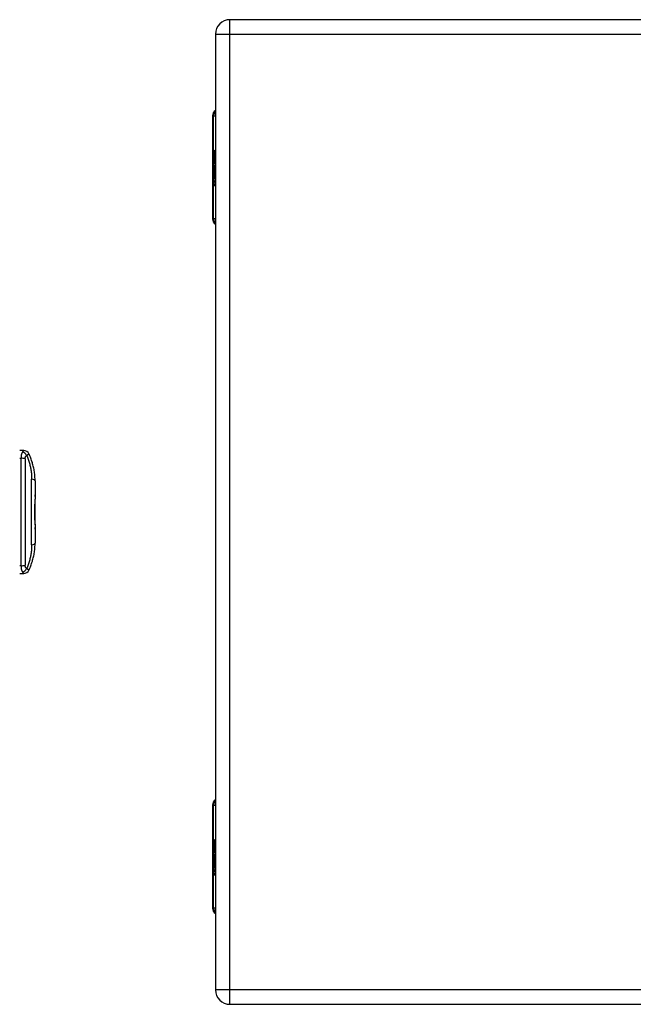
# Model space of a CAD drawing. Header units: inches. Extents: x 2.3 to 50.7, y 3.7 to 26.2.
# Tile 20 of 29: x 15.7 to 21.9, y 9.9 to 19.9. Entities that reach past the tile are written whole.
import ezdxf

# ---------------------------------------------------------------- set-up
doc = ezdxf.new("R2010")
doc.units = ezdxf.units.IN
doc.header["$MEASUREMENT"] = 0
doc.layers.add('Visible Edges(ANSI)', color=7, linetype='Continuous', lineweight=25)
doc.layers.add('Visible Tangent Edges(ANSI)', color=7, linetype='Continuous', lineweight=25)

msp = doc.modelspace()

# ---------------------------------------------------------------- linework, layer by layer
at = {"layer": 'Visible Edges(ANSI)'}
for p, q in [((27.578, 19.862), (17.79, 19.862)), ((17.644, 19.716), (17.644, 10.008)), ((17.644, 19.716), (17.644, 19.716)), ((17.613, 18.886), (17.613, 17.838)), ((17.637, 18.537), (17.644, 18.537)), ((17.637, 18.435), (17.637, 18.537)), ((17.625, 18.453), (17.637, 18.435)), ((17.636, 18.415), (17.625, 18.447)), ((17.631, 18.413), (17.636, 18.415)), ((17.631, 18.413), (17.644, 18.413)), ((17.644, 18.386), (17.631, 18.413)), ((17.636, 18.415), (17.644, 18.415)), ((17.637, 18.435), (17.644, 18.435)), ((17.638, 18.433), (17.644, 18.424)), ((17.644, 18.433), (17.638, 18.433)), ((17.625, 18.332), (17.635, 18.306)), ((17.625, 18.315), (17.625, 18.332)), ((17.625, 18.315), (17.631, 18.315)), ((17.632, 18.3), (17.625, 18.315)), ((17.629, 18.337), (17.626, 18.337)), ((17.632, 18.369), (17.642, 18.369)), ((17.632, 18.3), (17.642, 18.3)), ((17.632, 18.298), (17.632, 18.3)), ((17.633, 18.369), (17.643, 18.369)), ((17.633, 18.33), (17.633, 18.369)), ((17.633, 18.33), (17.642, 18.33)), ((17.635, 18.306), (17.644, 18.32)), ((17.635, 18.306), (17.644, 18.306)), ((17.637, 18.367), (17.643, 18.367)), ((17.637, 18.367), (17.637, 18.342)), ((17.638, 18.341), (17.644, 18.341)), ((17.644, 18.303), (17.638, 18.295)), ((17.643, 18.372), (17.644, 18.375)), ((17.643, 18.372), (17.644, 18.372)), ((17.625, 18.29), (17.632, 18.298)), ((17.625, 18.29), (17.639, 18.29)), ((17.625, 18.273), (17.625, 18.29)), ((17.635, 18.287), (17.625, 18.273)), ((17.625, 18.266), (17.644, 18.256)), ((17.625, 18.252), (17.625, 18.266)), ((17.625, 18.252), (17.643, 18.252)), ((17.633, 18.248), (17.625, 18.252)), ((17.625, 18.23), (17.637, 18.224)), ((17.625, 18.216), (17.625, 18.23)), ((17.625, 18.216), (17.643, 18.216)), ((17.633, 18.212), (17.625, 18.216)), ((17.632, 18.298), (17.64, 18.298)), ((17.633, 18.212), (17.644, 18.212)), ((17.635, 18.287), (17.641, 18.287)), ((17.644, 18.263), (17.635, 18.287)), ((17.638, 18.295), (17.638, 18.293)), ((17.638, 18.293), (17.644, 18.28)), ((17.638, 18.224), (17.644, 18.224)), ((17.639, 18.293), (17.644, 18.299)), ((17.644, 18.293), (17.639, 18.293)), ((17.639, 18.206), (17.642, 18.206)), ((17.641, 18.245), (17.641, 18.241)), ((17.641, 18.245), (17.644, 18.245)), ((17.644, 18.244), (17.641, 18.245)), ((17.642, 18.288), (17.644, 18.288)), ((17.644, 18.284), (17.642, 18.288)), ((17.643, 18.256), (17.643, 18.252)), ((17.643, 18.252), (17.644, 18.252)), ((17.643, 18.24), (17.644, 18.24)), ((17.643, 18.224), (17.643, 18.216)), ((17.643, 18.216), (17.644, 18.216)), ((17.625, 18.195), (17.637, 18.188)), ((17.625, 18.181), (17.625, 18.195)), ((17.625, 18.181), (17.643, 18.181)), ((17.637, 18.174), (17.625, 18.181)), ((17.638, 18.188), (17.644, 18.188)), ((17.643, 18.188), (17.643, 18.181)), ((17.643, 18.181), (17.644, 18.181)), ((15.696, 15.487), (15.656, 15.487)), ((15.696, 15.487), (15.696, 15.487)), ((15.811, 15.177), (15.811, 15.035)), ((15.811, 15.035), (15.811, 15.021)), ((15.811, 15.021), (15.811, 14.992)), ((15.811, 14.74), (15.811, 14.992)), ((15.811, 14.74), (15.811, 14.732)), ((15.811, 14.74), (15.811, 14.74)), ((15.811, 14.732), (15.811, 14.703)), ((15.811, 14.703), (15.811, 14.687)), ((15.811, 14.687), (15.811, 14.547)), ((15.656, 14.237), (15.696, 14.237)), ((15.696, 14.237), (15.696, 14.237)), ((17.613, 11.886), (17.613, 10.838)), ((17.637, 11.537), (17.644, 11.537)), ((17.637, 11.435), (17.637, 11.537)), ((17.625, 11.453), (17.637, 11.435)), ((17.636, 11.415), (17.625, 11.447)), ((17.631, 11.413), (17.636, 11.415)), ((17.631, 11.413), (17.644, 11.413)), ((17.644, 11.386), (17.631, 11.413)), ((17.636, 11.415), (17.644, 11.415)), ((17.637, 11.435), (17.644, 11.435)), ((17.638, 11.433), (17.644, 11.424)), ((17.644, 11.433), (17.638, 11.433)), ((17.625, 11.332), (17.635, 11.306)), ((17.625, 11.315), (17.625, 11.332)), ((17.625, 11.315), (17.631, 11.315)), ((17.632, 11.3), (17.625, 11.315)), ((17.629, 11.337), (17.626, 11.337)), ((17.632, 11.369), (17.642, 11.369)), ((17.632, 11.3), (17.642, 11.3)), ((17.632, 11.298), (17.632, 11.3)), ((17.633, 11.369), (17.643, 11.369)), ((17.633, 11.33), (17.633, 11.369)), ((17.633, 11.33), (17.642, 11.33)), ((17.635, 11.306), (17.644, 11.32)), ((17.635, 11.306), (17.644, 11.306)), ((17.637, 11.367), (17.643, 11.367)), ((17.637, 11.367), (17.637, 11.342)), ((17.638, 11.341), (17.644, 11.341)), ((17.644, 11.303), (17.638, 11.295)), ((17.643, 11.372), (17.644, 11.375)), ((17.643, 11.372), (17.644, 11.372)), ((17.625, 11.29), (17.632, 11.298)), ((17.625, 11.29), (17.639, 11.29)), ((17.625, 11.273), (17.625, 11.29)), ((17.635, 11.287), (17.625, 11.273)), ((17.625, 11.266), (17.644, 11.256)), ((17.625, 11.252), (17.625, 11.266)), ((17.625, 11.252), (17.643, 11.252)), ((17.633, 11.248), (17.625, 11.252)), ((17.625, 11.23), (17.637, 11.224)), ((17.625, 11.216), (17.625, 11.23)), ((17.625, 11.216), (17.643, 11.216)), ((17.633, 11.212), (17.625, 11.216)), ((17.632, 11.298), (17.64, 11.298)), ((17.633, 11.212), (17.644, 11.212)), ((17.635, 11.287), (17.641, 11.287)), ((17.644, 11.263), (17.635, 11.287)), ((17.638, 11.295), (17.638, 11.293)), ((17.638, 11.293), (17.644, 11.28)), ((17.638, 11.224), (17.644, 11.224)), ((17.639, 11.293), (17.644, 11.299)), ((17.644, 11.293), (17.639, 11.293)), ((17.639, 11.206), (17.642, 11.206)), ((17.641, 11.245), (17.641, 11.241)), ((17.641, 11.245), (17.644, 11.245)), ((17.644, 11.244), (17.641, 11.245)), ((17.642, 11.288), (17.644, 11.288)), ((17.644, 11.284), (17.642, 11.288)), ((17.643, 11.256), (17.643, 11.252)), ((17.643, 11.252), (17.644, 11.252)), ((17.643, 11.24), (17.644, 11.24)), ((17.643, 11.224), (17.643, 11.216)), ((17.643, 11.216), (17.644, 11.216)), ((17.625, 11.195), (17.637, 11.188)), ((17.625, 11.181), (17.625, 11.195)), ((17.625, 11.181), (17.643, 11.181)), ((17.637, 11.174), (17.625, 11.181)), ((17.638, 11.188), (17.644, 11.188)), ((17.643, 11.188), (17.643, 11.181)), ((17.643, 11.181), (17.644, 11.181)), ((17.644, 10.008), (17.644, 10.008)), ((17.79, 9.862), (27.578, 9.862))]:
    msp.add_line(p, q, dxfattribs=at)
at = {"layer": 'Visible Edges(ANSI)', "flags": 128}
for points in [[(15.811, 15.177), (15.811, 15.189), (15.811, 15.2), (15.81, 15.212), (15.81, 15.224), (15.809, 15.235), (15.808, 15.247), (15.806, 15.259), (15.805, 15.27), (15.803, 15.282), (15.801, 15.294), (15.798, 15.306), (15.796, 15.317), (15.793, 15.329), (15.79, 15.34), (15.787, 15.352), (15.784, 15.364), (15.78, 15.375), (15.777, 15.386), (15.773, 15.398), (15.768, 15.409), (15.764, 15.42), (15.76, 15.431), (15.755, 15.442), (15.75, 15.453)], [(15.811, 15.028), (15.811, 15.028), (15.811, 15.029), (15.811, 15.029), (15.811, 15.029), (15.811, 15.03), (15.811, 15.03), (15.811, 15.03), (15.811, 15.031), (15.811, 15.031), (15.811, 15.031), (15.811, 15.031), (15.811, 15.032), (15.811, 15.032), (15.811, 15.032), (15.811, 15.033), (15.811, 15.033), (15.811, 15.033), (15.811, 15.034), (15.811, 15.034), (15.811, 15.034), (15.811, 15.035), (15.811, 15.035), (15.811, 15.035), (15.811, 15.035)], [(15.811, 15.021), (15.811, 15.022), (15.811, 15.022), (15.811, 15.022), (15.811, 15.022), (15.811, 15.023), (15.811, 15.023), (15.811, 15.023), (15.811, 15.024), (15.811, 15.024), (15.811, 15.024), (15.811, 15.024), (15.811, 15.025), (15.811, 15.025), (15.811, 15.025), (15.811, 15.025), (15.811, 15.026), (15.811, 15.026), (15.811, 15.026), (15.811, 15.027), (15.811, 15.027), (15.811, 15.027), (15.811, 15.027), (15.811, 15.028), (15.811, 15.028)], [(15.811, 14.732), (15.811, 14.741), (15.811, 14.751), (15.811, 14.761), (15.811, 14.771), (15.81, 14.782), (15.81, 14.792), (15.81, 14.803), (15.809, 14.814), (15.809, 14.826), (15.809, 14.837), (15.809, 14.848), (15.809, 14.86), (15.809, 14.871), (15.809, 14.883), (15.809, 14.894), (15.809, 14.905), (15.81, 14.917), (15.81, 14.928), (15.81, 14.939), (15.811, 14.95), (15.811, 14.961), (15.811, 14.971), (15.811, 14.982), (15.811, 14.992)], [(15.811, 14.696), (15.811, 14.696), (15.811, 14.697), (15.811, 14.697), (15.811, 14.697), (15.811, 14.697), (15.811, 14.698), (15.811, 14.698), (15.811, 14.698), (15.811, 14.699), (15.811, 14.699), (15.811, 14.699), (15.811, 14.699), (15.811, 14.7), (15.811, 14.7), (15.811, 14.7), (15.811, 14.7), (15.811, 14.701), (15.811, 14.701), (15.811, 14.701), (15.811, 14.702), (15.811, 14.702), (15.811, 14.702), (15.811, 14.702), (15.811, 14.703)], [(15.811, 14.687), (15.811, 14.687), (15.811, 14.688), (15.811, 14.688), (15.811, 14.689), (15.811, 14.689), (15.811, 14.689), (15.811, 14.69), (15.811, 14.69), (15.811, 14.69), (15.811, 14.691), (15.811, 14.691), (15.811, 14.691), (15.811, 14.692), (15.811, 14.692), (15.811, 14.693), (15.811, 14.693), (15.811, 14.693), (15.811, 14.694), (15.811, 14.694), (15.811, 14.694), (15.811, 14.695), (15.811, 14.695), (15.811, 14.696), (15.811, 14.696)], [(15.75, 14.271), (15.755, 14.282), (15.76, 14.293), (15.764, 14.304), (15.768, 14.315), (15.773, 14.326), (15.777, 14.338), (15.78, 14.349), (15.784, 14.361), (15.787, 14.372), (15.79, 14.384), (15.793, 14.395), (15.796, 14.407), (15.798, 14.418), (15.801, 14.43), (15.803, 14.442), (15.805, 14.454), (15.806, 14.465), (15.808, 14.477), (15.809, 14.489), (15.81, 14.5), (15.81, 14.512), (15.811, 14.524), (15.811, 14.535), (15.811, 14.547)]]:
    msp.add_lwpolyline(points, dxfattribs=at)
at = {"layer": 'Visible Edges(ANSI)'}
for centre, radius, start, end in [((17.79, 19.716), 0.146, 90, 180), ((17.672, 18.886), 0.0591, 118.2119, 180), ((17.672, 17.838), 0.0591, 180, 241.7881), ((15.696, 15.428), 0.0591, 25.1437, 90), ((15.696, 14.296), 0.0591, 270, 334.8563), ((17.672, 11.886), 0.0591, 118.2119, 180), ((17.672, 10.838), 0.0591, 180, 241.7881), ((17.79, 10.008), 0.146, 180, 270)]:
    msp.add_arc(centre, radius, start, end, dxfattribs=at)
for centre, major_axis, ratio, start_param, end_param in [((17.81, 18.447), (0.169, -0.145), 0.69742, 3.95456, 4.03012), ((17.81, 18.453), (-0.196, 0.045), 0.46983, 0.3817, 0.45726), ((17.632, 18.363), (0, 0.0207), 0.34202, 6.22323, 7.70668), ((17.647, 18.356), (0, 0.0637), 0.34202, 1.4235, 1.87334), ((17.639, 18.35), (0, -0.0322), 0.34202, 4.27044, 5.10615), ((17.632, 18.359), (0, 0.0101), 0.34202, 5.99566, 7.41204), ((17.632, 18.341), (0, 0.0418), 0.34202, 5.48327, 6.22323), ((17.637, 18.357), (0, -0.0296), 0.34202, 5.86702, 6.69935), ((17.636, 18.35), (0, 0.0176), 0.34202, 5.05063, 6.16097), ((17.638, 18.351), (0, -0.01), 0.34202, 5.78498, 7.17619), ((17.638, 18.352), (0, 0.0115), 0.34202, 4.03459, 5.05063), ((17.634, 18.349), (0, -0.0314), 0.34202, 1.98358, 2.34168), ((17.639, 18.345), (0, -0.016), 0.34202, 0.41616, 1.0327), ((17.634, 18.349), (0, 0.0346), 0.34202, 5.30504, 5.466), ((17.63, 18.2), (0, 0.0488), 0.34202, 5.71769, 6.10865), ((17.63, 18.164), (0, 0.0488), 0.34202, 5.73443, 6.12306), ((17.638, 18.236), (0, -0.0129), 0.34202, 6.10865, 6.69433), ((17.637, 18.23), (0, 0.0132), 0.34202, 4.81763, 5.71769), ((17.637, 18.194), (0, 0.0132), 0.34202, 4.8189, 5.71784), ((17.639, 18.23), (0, 0.0063), 0.34202, 3.55274, 4.81763), ((17.639, 18.239), (0, -0.0302), 0.34202, 0.06313, 0.29658), ((17.636, 18.186), (0, -0.0258), 0.34202, 2.04101, 2.68695), ((17.636, 18.22), (0, -0.0252), 0.34202, 2.04659, 2.57281), ((17.641, 18.22), (0, -0.0106), 0.34202, 0.29658, 0.82867), ((17.637, 18.222), (0, 0.0252), 0.34202, 5.3963, 5.52545), ((17.638, 18.201), (0, -0.0129), 0.34202, 6.10852, 6.69419), ((17.639, 18.204), (0, -0.0302), 0.34202, 6.0912, 6.60563), ((17.639, 18.195), (0, 0.0063), 0.34202, 3.5526, 4.8189), ((17.641, 18.185), (0, -0.011), 0.34202, 0.32245, 0.84234), ((17.81, 11.447), (0.169, -0.145), 0.69742, 3.95456, 4.03012), ((17.81, 11.453), (-0.196, 0.045), 0.46983, 0.3817, 0.45726), ((17.632, 11.363), (0, 0.0207), 0.34202, 6.22323, 7.70668), ((17.647, 11.356), (0, 0.0637), 0.34202, 1.4235, 1.87334), ((17.639, 11.35), (0, -0.0322), 0.34202, 4.27044, 5.10615), ((17.632, 11.359), (0, 0.0101), 0.34202, 5.99566, 7.41204), ((17.632, 11.341), (0, 0.0418), 0.34202, 5.48327, 6.22323), ((17.637, 11.357), (0, -0.0296), 0.34202, 5.86702, 6.69935), ((17.636, 11.35), (0, 0.0176), 0.34202, 5.05063, 6.16097), ((17.638, 11.351), (0, -0.01), 0.34202, 5.78498, 7.17619), ((17.638, 11.352), (0, 0.0115), 0.34202, 4.03459, 5.05063), ((17.634, 11.349), (0, -0.0314), 0.34202, 1.98358, 2.34168), ((17.639, 11.345), (0, -0.016), 0.34202, 0.41616, 1.0327), ((17.634, 11.349), (0, 0.0346), 0.34202, 5.30504, 5.466), ((17.63, 11.2), (0, 0.0488), 0.34202, 5.71769, 6.10865), ((17.63, 11.164), (0, 0.0488), 0.34202, 5.73443, 6.12306), ((17.638, 11.236), (0, -0.0129), 0.34202, 6.10865, 6.69433), ((17.637, 11.23), (0, 0.0132), 0.34202, 4.81763, 5.71769), ((17.637, 11.194), (0, 0.0132), 0.34202, 4.8189, 5.71784), ((17.639, 11.23), (0, 0.0063), 0.34202, 3.55274, 4.81763), ((17.639, 11.239), (0, -0.0302), 0.34202, 0.06313, 0.29658), ((17.636, 11.186), (0, -0.0258), 0.34202, 2.04101, 2.68695), ((17.636, 11.22), (0, -0.0252), 0.34202, 2.04659, 2.57281), ((17.641, 11.22), (0, -0.0106), 0.34202, 0.29658, 0.82867), ((17.637, 11.222), (0, 0.0252), 0.34202, 5.3963, 5.52545), ((17.638, 11.201), (0, -0.0129), 0.34202, 6.10852, 6.69419), ((17.639, 11.204), (0, -0.0302), 0.34202, 6.0912, 6.60563), ((17.639, 11.195), (0, 0.0063), 0.34202, 3.5526, 4.8189), ((17.641, 11.185), (0, -0.011), 0.34202, 0.32245, 0.84234)]:
    msp.add_ellipse(centre, major_axis=major_axis, ratio=ratio, start_param=start_param, end_param=end_param, dxfattribs=at)
at = {"layer": 'Visible Tangent Edges(ANSI)'}
for p, q in [((17.79, 19.716), (17.79, 19.862)), ((17.644, 19.716), (17.79, 19.716)), ((17.79, 19.716), (27.578, 19.716)), ((17.79, 10.008), (17.79, 19.716)), ((17.625, 18.886), (17.613, 18.886)), ((17.625, 18.453), (17.625, 18.886)), ((17.625, 18.886), (17.644, 18.886)), ((17.625, 17.838), (17.625, 18.447)), ((17.625, 18.366), (17.63, 18.366)), ((17.641, 18.344), (17.644, 18.344)), ((17.642, 18.355), (17.644, 18.355)), ((17.633, 18.248), (17.644, 18.248)), ((17.639, 18.241), (17.641, 18.241)), ((17.64, 18.225), (17.644, 18.225)), ((17.641, 18.231), (17.644, 18.231)), ((17.637, 18.174), (17.641, 18.174)), ((17.64, 18.189), (17.644, 18.189)), ((17.641, 18.196), (17.644, 18.196)), ((17.613, 17.838), (17.625, 17.838)), ((17.644, 17.838), (17.625, 17.838)), ((15.656, 15.408), (15.669, 15.408)), ((15.669, 14.316), (15.669, 15.408)), ((15.71, 15.402), (15.71, 14.322)), ((15.777, 14.527), (15.777, 15.197)), ((15.669, 14.316), (15.656, 14.316)), ((17.625, 11.886), (17.613, 11.886)), ((17.625, 11.453), (17.625, 11.886)), ((17.625, 11.886), (17.644, 11.886)), ((17.625, 10.838), (17.625, 11.447)), ((17.625, 11.366), (17.63, 11.366)), ((17.641, 11.344), (17.644, 11.344)), ((17.642, 11.355), (17.644, 11.355)), ((17.633, 11.248), (17.644, 11.248)), ((17.639, 11.241), (17.641, 11.241)), ((17.64, 11.225), (17.644, 11.225)), ((17.641, 11.231), (17.644, 11.231)), ((17.637, 11.174), (17.641, 11.174)), ((17.64, 11.189), (17.644, 11.189)), ((17.641, 11.196), (17.644, 11.196)), ((17.613, 10.838), (17.625, 10.838)), ((17.644, 10.838), (17.625, 10.838)), ((17.79, 10.008), (17.644, 10.008)), ((17.79, 9.862), (17.79, 10.008)), ((27.578, 10.008), (17.79, 10.008))]:
    msp.add_line(p, q, dxfattribs=at)
at = {"layer": 'Visible Tangent Edges(ANSI)', "flags": 128}
for points in [[(15.684, 15.473), (15.683, 15.471), (15.682, 15.469), (15.681, 15.468), (15.68, 15.466), (15.679, 15.464), (15.678, 15.462), (15.677, 15.46), (15.676, 15.457), (15.675, 15.455), (15.675, 15.452), (15.674, 15.45), (15.673, 15.447), (15.672, 15.444), (15.672, 15.441), (15.671, 15.438), (15.671, 15.435), (15.67, 15.432), (15.67, 15.429), (15.67, 15.426), (15.669, 15.422), (15.669, 15.419), (15.669, 15.415), (15.669, 15.412), (15.669, 15.408)], [(15.696, 15.487), (15.695, 15.487), (15.695, 15.487), (15.695, 15.487), (15.695, 15.487), (15.694, 15.486), (15.694, 15.486), (15.694, 15.486), (15.693, 15.485), (15.693, 15.485), (15.692, 15.484), (15.692, 15.484), (15.692, 15.483), (15.691, 15.482), (15.691, 15.482), (15.69, 15.481), (15.689, 15.48), (15.689, 15.479), (15.688, 15.479), (15.688, 15.478), (15.687, 15.477), (15.686, 15.476), (15.686, 15.475), (15.685, 15.474), (15.684, 15.473)], [(15.71, 15.402), (15.711, 15.404), (15.711, 15.406), (15.711, 15.407), (15.711, 15.409), (15.711, 15.411), (15.712, 15.413), (15.712, 15.415), (15.712, 15.417), (15.713, 15.418), (15.714, 15.42), (15.714, 15.421), (15.715, 15.423), (15.716, 15.424), (15.716, 15.426), (15.717, 15.427), (15.718, 15.428), (15.719, 15.43), (15.72, 15.431), (15.721, 15.432), (15.722, 15.433), (15.723, 15.434), (15.724, 15.435), (15.725, 15.436), (15.726, 15.437)], [(15.726, 15.437), (15.727, 15.438), (15.729, 15.439), (15.73, 15.44), (15.732, 15.441), (15.733, 15.442), (15.734, 15.443), (15.736, 15.444), (15.737, 15.444), (15.738, 15.445), (15.739, 15.446), (15.74, 15.447), (15.741, 15.447), (15.742, 15.448), (15.743, 15.449), (15.744, 15.449), (15.745, 15.45), (15.745, 15.45), (15.746, 15.451), (15.747, 15.451), (15.747, 15.451), (15.748, 15.452), (15.748, 15.452), (15.749, 15.452), (15.749, 15.452)], [(15.726, 15.437), (15.73, 15.428), (15.734, 15.418), (15.738, 15.408), (15.741, 15.399), (15.745, 15.389), (15.748, 15.379), (15.751, 15.369), (15.754, 15.359), (15.757, 15.349), (15.759, 15.339), (15.762, 15.329), (15.764, 15.319), (15.766, 15.309), (15.768, 15.299), (15.77, 15.289), (15.771, 15.279), (15.772, 15.268), (15.774, 15.258), (15.775, 15.248), (15.775, 15.238), (15.776, 15.227), (15.776, 15.217), (15.777, 15.207), (15.777, 15.197)], [(15.749, 15.452), (15.749, 15.452), (15.749, 15.452), (15.749, 15.452), (15.749, 15.453), (15.749, 15.453), (15.749, 15.453), (15.749, 15.453), (15.749, 15.453), (15.749, 15.453), (15.75, 15.453), (15.75, 15.453), (15.75, 15.453), (15.75, 15.453), (15.75, 15.453), (15.75, 15.453), (15.75, 15.453), (15.75, 15.453), (15.75, 15.453), (15.75, 15.453), (15.75, 15.453), (15.75, 15.453), (15.75, 15.453), (15.75, 15.453), (15.75, 15.453)], [(15.777, 14.527), (15.777, 14.517), (15.776, 14.507), (15.776, 14.497), (15.775, 14.486), (15.775, 14.476), (15.774, 14.466), (15.772, 14.456), (15.771, 14.445), (15.77, 14.435), (15.768, 14.425), (15.766, 14.415), (15.764, 14.405), (15.762, 14.395), (15.759, 14.385), (15.757, 14.375), (15.754, 14.365), (15.751, 14.355), (15.748, 14.345), (15.745, 14.335), (15.741, 14.325), (15.738, 14.316), (15.734, 14.306), (15.73, 14.296), (15.726, 14.287)], [(15.669, 14.316), (15.669, 14.312), (15.669, 14.309), (15.669, 14.305), (15.669, 14.302), (15.67, 14.298), (15.67, 14.295), (15.67, 14.292), (15.671, 14.289), (15.671, 14.286), (15.672, 14.283), (15.672, 14.28), (15.673, 14.277), (15.674, 14.274), (15.675, 14.272), (15.675, 14.269), (15.676, 14.267), (15.677, 14.265), (15.678, 14.262), (15.679, 14.26), (15.68, 14.258), (15.681, 14.256), (15.682, 14.255), (15.683, 14.253), (15.684, 14.251)], [(15.726, 14.287), (15.725, 14.288), (15.724, 14.289), (15.723, 14.29), (15.722, 14.291), (15.721, 14.292), (15.72, 14.293), (15.719, 14.294), (15.718, 14.296), (15.717, 14.297), (15.716, 14.298), (15.716, 14.3), (15.715, 14.301), (15.714, 14.303), (15.714, 14.304), (15.713, 14.306), (15.712, 14.308), (15.712, 14.309), (15.712, 14.311), (15.711, 14.313), (15.711, 14.315), (15.711, 14.317), (15.711, 14.319), (15.711, 14.32), (15.71, 14.322)], [(15.684, 14.251), (15.685, 14.25), (15.686, 14.249), (15.686, 14.248), (15.687, 14.247), (15.688, 14.246), (15.688, 14.245), (15.689, 14.245), (15.689, 14.244), (15.69, 14.243), (15.691, 14.242), (15.691, 14.242), (15.692, 14.241), (15.692, 14.24), (15.692, 14.24), (15.693, 14.239), (15.693, 14.239), (15.694, 14.238), (15.694, 14.238), (15.694, 14.238), (15.695, 14.237), (15.695, 14.237), (15.695, 14.237), (15.695, 14.237), (15.696, 14.237)], [(15.749, 14.272), (15.749, 14.272), (15.748, 14.272), (15.748, 14.272), (15.747, 14.273), (15.747, 14.273), (15.746, 14.273), (15.745, 14.274), (15.745, 14.274), (15.744, 14.275), (15.743, 14.275), (15.742, 14.276), (15.741, 14.277), (15.74, 14.277), (15.739, 14.278), (15.738, 14.279), (15.737, 14.28), (15.736, 14.281), (15.734, 14.281), (15.733, 14.282), (15.732, 14.283), (15.73, 14.284), (15.729, 14.285), (15.727, 14.286), (15.726, 14.287)], [(15.75, 14.271), (15.75, 14.271), (15.75, 14.271), (15.75, 14.271), (15.75, 14.271), (15.75, 14.271), (15.75, 14.271), (15.75, 14.271), (15.75, 14.271), (15.75, 14.271), (15.75, 14.271), (15.75, 14.271), (15.75, 14.271), (15.75, 14.271), (15.75, 14.271), (15.749, 14.271), (15.749, 14.271), (15.749, 14.271), (15.749, 14.271), (15.749, 14.271), (15.749, 14.272), (15.749, 14.272), (15.749, 14.272), (15.749, 14.272), (15.749, 14.272)]]:
    msp.add_lwpolyline(points, dxfattribs=at)
at = {"layer": 'Visible Tangent Edges(ANSI)'}
for centre, major_axis, ratio, start_param, end_param in [((17.68, 18.886), (0, 0.0591), 0.93969, 0.7113, 1.5708), ((17.68, 17.838), (0, 0.0591), 0.93969, 1.5708, 2.43029), ((15.669, 15.386), (-0.0591, 0), 0.36729, 3.92699, 4.71239), ((15.684, 15.42), (-0.035, 0.0475), 0.74942, 4.51662, 5.50596), ((15.696, 15.428), (0, 0.0591), 0.98952, 5.13874, 6.28319), ((15.693, 15.177), (0.118, 0), 0.23874, 0, 0.7854), ((15.693, 14.547), (0.118, 0), 0.23874, 5.49779, 6.28319), ((15.669, 14.338), (0.0591, 0), 0.36729, 4.71239, 5.49779), ((15.684, 14.304), (0.035, 0.0475), 0.74942, 3.91882, 4.90815), ((15.696, 14.296), (0, -0.0591), 0.98952, 0, 1.14444), ((17.68, 11.886), (0, 0.0591), 0.93969, 0.7113, 1.5708), ((17.68, 10.838), (0, 0.0591), 0.93969, 1.5708, 2.43029)]:
    msp.add_ellipse(centre, major_axis=major_axis, ratio=ratio, start_param=start_param, end_param=end_param, dxfattribs=at)

doc.saveas('drawing.dxf')
